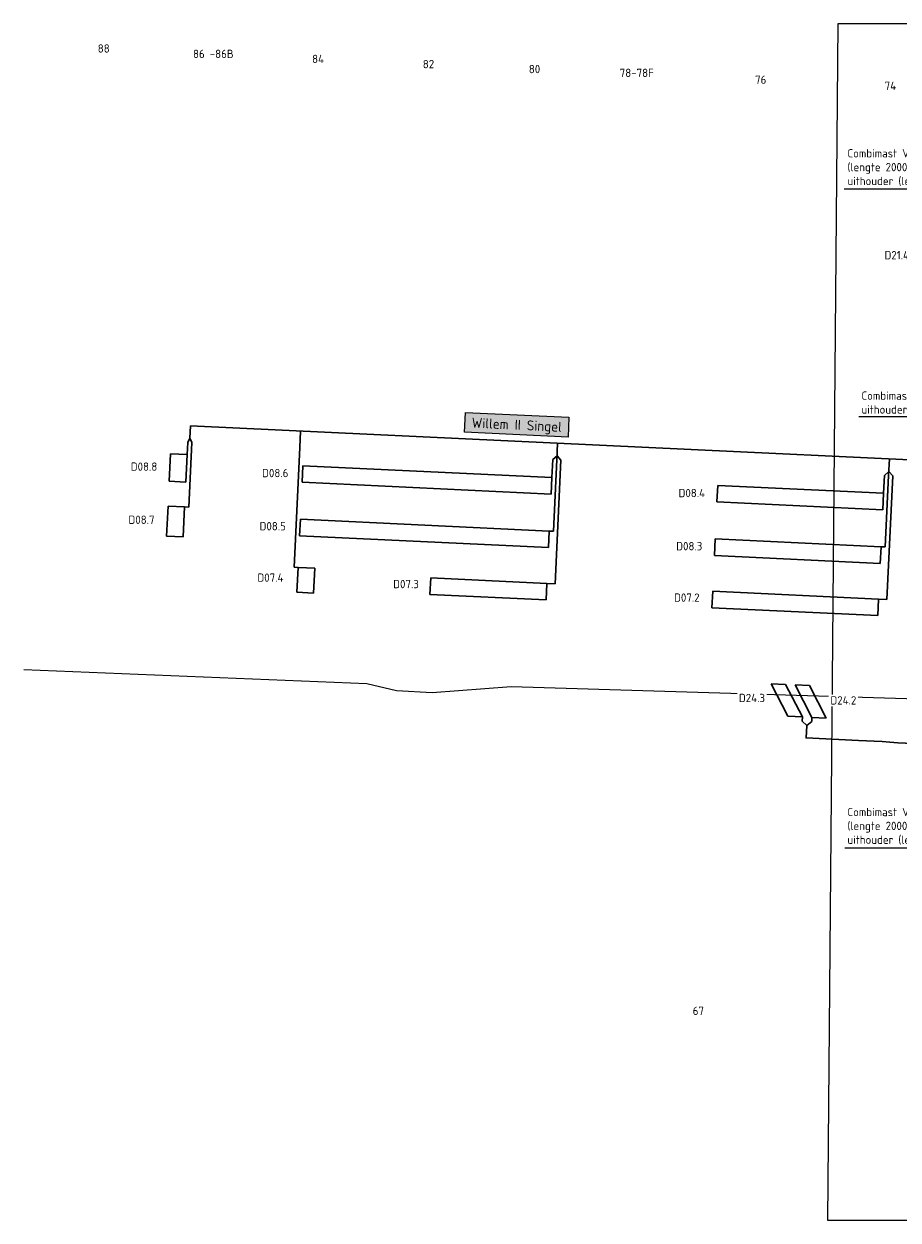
# Model space of a CAD drawing. Header units: metres. Extents: x 196669 to 197699, y 355514 to 356669.
# Tile 3 of 20: x 197096 to 197149, y 355671 to 355743. Entities that reach past the tile are written whole.
import ezdxf
from ezdxf import colors
from ezdxf.entities.mleader import LeaderData, LeaderLine
from ezdxf.enums import TextEntityAlignment as Align
from ezdxf.lldxf.tags import DXFTag
from ezdxf.math import Vec2, Vec3

# ---------------------------------------------------------------- set-up
doc = ezdxf.new("R2010")
doc.units = ezdxf.units.M
for name, color, linetype, lineweight in [('B-WE-KL-DATA_KOPPELKABEL_GLASVEZEL-G', 104, 'KL-GLASVEZEL-N', 20), ('B-WE-OG-BEBOUWING_HUISNUMMER-T35', 252, 'Continuous', 9), ('B-WE-OG-BEBOUWING_STRAATNAAM-T35', 7, 'Continuous', 9), ('N-WE-KL-VRI_KABEL-G', 30, 'Continuous', 30), ('N-WE-KL-VRI_UITSLIJPER-G', 130, 'Continuous', 30), ('N-WE-VW-VRI-ONTRUIMINGSTIJDEN_OTTO-G', 7, 'Continuous', 25), ('N-WE-VW-VRI-T25', 7, 'Continuous', 20), ('N-WE-VW-VRI_DETECTIELUS-G', 3, 'Continuous', 30), ('N-WE-VW-VRI_DETECTIELUS-T25', 7, 'Continuous', 30)]:
    doc.layers.add(name, color=color, linetype=linetype, lineweight=lineweight)
doc.styles.add('NLCS-ISO-M200-T25', font='NLCS-ISO.ttf', dxfattribs={"height": 0.5})
doc.styles.add('NLCS-ISO-M200-T30', font='NLCS-ISO.ttf', dxfattribs={"height": 0.6})
doc.styles.get("Standard").update_dxf_attribs({"font": 'Microsoft JhengHei.ttf'})
tags = doc.linetypes.add('KL-GLASVEZEL-N', pattern='A,4,-1,[101,NLCS.SHX,S=0.5,R=0,X=0,Y=0],-1,4,-1,["G",Standard,S=1,R=0,X=-0.25,Y=-0.5],-1.5', length=12.5).pattern_tags.tags
tags[18] = DXFTag(74, 10)

# ---------------------------------------------------------------- blocks, each defined once
blk = doc.blocks.new('_Dot')
at = {"color": 0, "linetype": 'ByBlock', "lineweight": -2}
blk.add_line((-0.5, 0), (-1, 0), dxfattribs=at)
at = {"color": 0, "linetype": 'ByBlock', "const_width": 0.5}
blk.add_lwpolyline([(-0.25, 0, 1), (0.25, 0, 1)], format="xyb", close=True, dxfattribs=at)

msp = doc.modelspace()

# ---------------------------------------------------------------- linework, layer by layer
at = {"layer": 'B-WE-KL-DATA_KOPPELKABEL_GLASVEZEL-G', "ltscale": 0.2, "flags": 128}
msp.add_lwpolyline([(197096.119, 355704.222), (197116.761, 355703.379), (197118.545, 355702.952), (197120.702, 355702.848), (197125.465, 355703.201), (197155.195, 355702.296), (197158.234, 355701.831), (197159.45, 355699.861), (197164.435, 355696.091)], dxfattribs=at)
at = {"layer": 'N-WE-KL-VRI_KABEL-G'}
for p, q in [((197106.153, 355718.885), (197106.117, 355718.136)), ((197112.723, 355717.573), (197112.771, 355718.571)), ((197128.206, 355716.839), (197128.253, 355717.838)), ((197148.184, 355715.893), (197148.231, 355716.892))]:
    msp.add_line(p, q, dxfattribs=at)
for points in [[(197106.153, 355718.885), (197155.403, 355716.552)], [(197105.981, 355717.892), (197106.117, 355718.136), (197106.234, 355717.88)]]:
    msp.add_lwpolyline(points, dxfattribs=at)
at = {"layer": 'N-WE-KL-VRI_KABEL-G', "flags": 128}
for points in [[(197127.956, 355716.851), (197128.218, 355717.089), (197128.456, 355716.827)], [(197147.934, 355715.905), (197148.195, 355716.143), (197148.433, 355715.881)], [(197142.975, 355701.123), (197143.252, 355700.86), (197143.552, 355701.096)]]:
    msp.add_lwpolyline(points, dxfattribs=at)
msp.add_lwpolyline([(197161.366, 355698.096, 0.03821), (197146.373, 355699.961), (197143.216, 355700.11), (197143.252, 355700.86)], format="xyb", dxfattribs=at)
at = {"layer": 'N-WE-KL-VRI_UITSLIJPER-G'}
for p, q in [((197105.981, 355717.892), (197105.946, 355717.153)), ((197106.23, 355717.88), (197106.046, 355713.994)), ((197112.383, 355710.381), (197112.723, 355717.573)), ((197127.905, 355715.777), (197127.956, 355716.851)), ((197128.002, 355712.544), (197128.206, 355716.839)), ((197128.103, 355709.386), (197128.456, 355716.827)), ((197147.883, 355714.831), (197147.934, 355715.905)), ((197147.98, 355711.598), (197148.184, 355715.893)), ((197148.081, 355708.44), (197148.433, 355715.881)), ((197105.797, 355714.006), (197106.046, 355713.994)), ((197127.753, 355712.556), (197128.002, 355712.544)), ((197147.73, 355711.61), (197147.98, 355711.598)), ((197112.383, 355710.381), (197112.632, 355710.369)), ((197127.604, 355709.409), (197128.103, 355709.386)), ((197147.581, 355708.463), (197148.081, 355708.44)), ((197142.987, 355701.373), (197142.975, 355701.123)), ((197143.564, 355701.345), (197143.552, 355701.096))]:
    msp.add_line(p, q, dxfattribs=at)
at = {"layer": 'N-WE-VW-VRI-ONTRUIMINGSTIJDEN_OTTO-G', "color": 254}
msp.add_lwpolyline([(197144.508, 355671.093), (197214.28, 355671.093), (197214.897, 355743.072), (197145.125, 355743.072)], close=True, dxfattribs=at)
at = {"layer": 'N-WE-VW-VRI_DETECTIELUS-G'}
for p, q in [((197104.869, 355715.552), (197104.947, 355717.2)), ((197104.947, 355717.2), (197105.946, 355717.153)), ((197105.946, 355717.153), (197105.868, 355715.505)), ((197112.922, 355716.487), (197112.875, 355715.488)), ((197127.905, 355715.777), (197112.922, 355716.487)), ((197105.868, 355715.505), (197104.869, 355715.552)), ((197127.858, 355714.778), (197127.905, 355715.777)), ((197112.875, 355715.488), (197127.858, 355714.778)), ((197137.894, 355715.304), (197137.847, 355714.305)), ((197147.883, 355714.831), (197137.894, 355715.304)), ((197147.836, 355713.832), (197147.883, 355714.831)), ((197137.847, 355714.305), (197147.836, 355713.832)), ((197104.713, 355712.256), (197104.798, 355714.054)), ((197104.798, 355714.054), (197105.797, 355714.006)), ((197105.797, 355714.006), (197105.711, 355712.208)), ((197112.722, 355712.267), (197112.77, 355713.266)), ((197112.77, 355713.266), (197127.753, 355712.556)), ((197105.711, 355712.208), (197104.713, 355712.256)), ((197127.705, 355711.557), (197112.722, 355712.267)), ((197127.753, 355712.556), (197127.705, 355711.557)), ((197137.694, 355711.084), (197137.742, 355712.083)), ((197137.742, 355712.083), (197147.73, 355711.61)), ((197147.73, 355711.61), (197147.683, 355710.611)), ((197147.683, 355710.611), (197137.694, 355711.084)), ((197112.561, 355708.871), (197112.632, 355710.369)), ((197112.632, 355710.369), (197113.631, 355710.322)), ((197113.631, 355710.322), (197113.56, 355708.823)), ((197120.564, 355708.742), (197120.612, 355709.741)), ((197120.612, 355709.741), (197127.604, 355709.409)), ((197127.604, 355709.409), (197127.556, 355708.411)), ((197113.56, 355708.823), (197112.561, 355708.871)), ((197127.556, 355708.411), (197120.564, 355708.742)), ((197137.545, 355707.937), (197137.593, 355708.936)), ((197137.593, 355708.936), (197147.581, 355708.463)), ((197147.581, 355708.463), (197147.534, 355707.464)), ((197147.534, 355707.464), (197137.545, 355707.937)), ((197142.122, 355701.414), (197141.116, 355703.363)), ((197141.116, 355703.363), (197141.981, 355703.322)), ((197141.981, 355703.322), (197142.987, 355701.373)), ((197143.564, 355701.345), (197142.558, 355703.295)), ((197142.558, 355703.295), (197143.423, 355703.254)), ((197143.423, 355703.254), (197144.429, 355701.304)), ((197142.987, 355701.373), (197142.122, 355701.414)), ((197144.429, 355701.304), (197143.564, 355701.345))]:
    msp.add_line(p, q, dxfattribs=at)

# ---------------------------------------------------------------- texts
at = {"layer": 'B-WE-OG-BEBOUWING_HUISNUMMER-T35', "style": 'NLCS-ISO-M200-T25'}
for s, p in [('88', (197100.926, 355741.596)), ('86 -86B', (197107.523, 355741.269)), ('84', (197113.831, 355740.966)), ('82', (197120.478, 355740.654)), ('80', (197126.862, 355740.355)), ('78-78F', (197133.017, 355740.128)), ('76', (197140.482, 355739.717)), ('74', (197148.29, 355739.35)), ('67', (197136.726, 355683.684))]:
    msp.add_text(s, height=0.5, dxfattribs=at).set_placement(p, align=Align.MIDDLE)
at = {"layer": 'B-WE-OG-BEBOUWING_STRAATNAAM-T35', "insert": (197125.81, 355719.25), "char_height": 0.6, "width": 5.62954, "attachment_point": 2, "rotation": 357.28828, "style": 'NLCS-ISO-M200-T30', "bg_fill": 17, "box_fill_scale": 1.5, "bg_fill_color": 256, "bg_fill_true_color": 14737364, "bg_fill_transparency": 0}
msp.add_mtext('Willem II Singel', dxfattribs=at)
at = {"layer": 'N-WE-VW-VRI_DETECTIELUS-T25', "char_height": 0.5, "attachment_point": 2, "style": 'NLCS-ISO-M200-T25', "bg_fill": 3, "box_fill_scale": 1.2, "bg_fill_color": 256, "bg_fill_transparency": 0}
for s, insert in [('D08.8', (197103.352, 355716.682)), ('D08.4', (197136.332, 355715.093)), ('D08.7', (197103.201, 355713.485)), ('D08.5', (197111.101, 355713.098)), ('D08.3', (197136.18, 355711.896)), ('D07.4', (197110.963, 355710.002)), ('D07.3', (197119.126, 355709.615)), ('D07.2', (197136.034, 355708.8))]:
    msp.add_mtext(s, dxfattribs=dict(at, insert=insert))

# ---------------------------------------------------------------- next in the draw order: texts
for s, insert in [('D08.6', (197111.252, 355716.295)), ('D24.3', (197139.954, 355702.76))]:
    msp.add_mtext(s, dxfattribs=dict(at, insert=insert))

# ---------------------------------------------------------------- next in the draw order: leaders
at = {"layer": 'N-WE-VW-VRI-T25'}
ml = msp.add_multileader_mtext('Standard', dxfattribs=at)
ml.set_content('Combimast VRI-OV met een hoge uithouder (lengte 2000mm, hoogte 8.00 m) en een lage uithouder (lengte 1000mm, hoogte 5.00 m)', color=256, style='NLCS-ISO-M200-T25')
ml.set_leader_properties(color=256, linetype='ByLayer', lineweight=-1)
ml.set_arrow_properties(name='DOT')
ml.build(insert=Vec2(0, 0))
ml.multileader.update_dxf_attribs({"text_left_attachment_type": 5, "text_right_attachment_type": 5, "dogleg_length": 0.5, "arrow_head_size": 0.2})
ctx = ml.context
ctx.base_point, ctx.char_height, ctx.arrow_head_size, ctx.landing_gap_size, ctx.plane_origin, ctx.plane_x_axis, ctx.plane_y_axis = Vec3(197145.523, 355733.121), 0.5, 0.2, 0.18, Vec3(197155.158, 355743.768), Vec3(1, -0.000151), Vec3(0.000151, 1)
ctx.left_attachment, ctx.right_attachment = 5, 5
notes = []
notes.append((ctx, [(0, (1, 1, 0), (197159.858, 355733.119), (-1, 0.000151), 0.5, [(2, [(197163.306, 355725.688)], 0, [])])]))
ctx.mtext.insert, ctx.mtext.text_direction, ctx.mtext.rotation, ctx.mtext.width, ctx.mtext.defined_height, ctx.mtext.flow_direction = Vec3(197145.703, 355735.538), Vec3(1, -0.000151), 6.283034, 13.5461, 0.659, 5
ctx.mtext.has_bg_fill, ctx.mtext.bg_color, ctx.mtext.bg_scale_factor, ctx.mtext.bg_transparency, ctx.mtext.use_window_bg_color = 1, -1023410167, 1.5, 0, 1
ml = msp.add_multileader_mtext('Standard', dxfattribs=at)
ml.set_content('Combimast VRI-OV met een hoge dubbele uithouder (lengte 2000mm, hoogte 8.00 m)', color=256, style='NLCS-ISO-M200-T25')
ml.set_leader_properties(color=256, linetype='ByLayer', lineweight=-1)
ml.set_arrow_properties(name='DOT')
ml.build(insert=Vec2(0, 0))
ml.multileader.update_dxf_attribs({"text_left_attachment_type": 5, "text_right_attachment_type": 5, "dogleg_length": 0.5, "arrow_head_size": 0.2})
ctx = ml.context
ctx.base_point, ctx.char_height, ctx.arrow_head_size, ctx.landing_gap_size, ctx.plane_origin, ctx.plane_x_axis, ctx.plane_y_axis = Vec3(197146.366, 355719.421), 0.5, 0.2, 0.18, Vec3(197150.515, 355738.63), Vec3(1, -0.000151), Vec3(0.000151, 1)
ctx.left_attachment, ctx.right_attachment = 5, 5
notes.append((ctx, [(0, (1, 1, 0), (197159.951, 355719.419), (-1, 0.000151), 0.5, [(2, [(197162.842, 355716.84)], 0, [])])]))
ctx.mtext.insert, ctx.mtext.text_direction, ctx.mtext.rotation, ctx.mtext.width, ctx.mtext.defined_height, ctx.mtext.flow_direction = Vec3(197146.546, 355720.954), Vec3(1, -0.000151), 6.283034, 12.7523, 0.659, 5
ctx.mtext.has_bg_fill, ctx.mtext.bg_color, ctx.mtext.bg_scale_factor, ctx.mtext.bg_transparency, ctx.mtext.use_window_bg_color = 1, -1023410167, 1.5, 0, 1
ml = msp.add_multileader_mtext('Standard', dxfattribs=at)
ml.set_content('Combimast VRI-OV met een hoge uithouder (lengte 2000mm, hoogte 8.00 m) en een lage uithouder (lengte 1000mm, hoogte 5.00 m)', color=256, style='NLCS-ISO-M200-T25')
ml.set_leader_properties(color=256, linetype='ByLayer', lineweight=-1)
ml.set_arrow_properties(name='DOT')
ml.build(insert=Vec2(0, 0))
ml.multileader.update_dxf_attribs({"text_left_attachment_type": 5, "text_right_attachment_type": 5, "dogleg_length": 0.5, "arrow_head_size": 0.2})
ctx = ml.context
ctx.base_point, ctx.char_height, ctx.arrow_head_size, ctx.landing_gap_size, ctx.plane_origin, ctx.plane_x_axis, ctx.plane_y_axis = Vec3(197145.522, 355693.482), 0.5, 0.2, 0.18, Vec3(197150.71, 355708.45), Vec3(1, -0.000151), Vec3(0.000151, 1)
ctx.left_attachment, ctx.right_attachment = 5, 5
notes.append((ctx, [(0, (1, 1, 0), (197159.857, 355693.479), (-1, 0.000151), 0.5, [(0, [(197162.418, 355704.547), (197175.209, 355698.766)], 0, [])])]))
ctx.mtext.insert, ctx.mtext.text_direction, ctx.mtext.rotation, ctx.mtext.width, ctx.mtext.defined_height, ctx.mtext.flow_direction = Vec3(197145.702, 355695.898), Vec3(1, -0.000151), 6.283034, 13.50208, 0.659, 5
ctx.mtext.has_bg_fill, ctx.mtext.bg_color, ctx.mtext.bg_scale_factor, ctx.mtext.bg_transparency, ctx.mtext.use_window_bg_color = 1, -1023410167, 1.5, 0, 1
for ctx, leaders in notes:
    for number, flags, end, landing, length, lines in leaders:
        leader = LeaderData()
        leader.index, (leader.has_last_leader_line, leader.has_dogleg_vector, leader.attachment_direction) = number, flags
        leader.last_leader_point, leader.dogleg_vector, leader.dogleg_length = Vec3(end), Vec3(landing), length
        for number, points, colour, breaks in lines:
            line = LeaderLine()
            line.index, line.vertices, line.color, line.breaks = number, Vec3.list(points), colors.encode_raw_color(colour), breaks
            leader.lines.append(line)
        ctx.leaders.append(leader)

# ---------------------------------------------------------------- next in the draw order: texts
at = {"layer": 'N-WE-VW-VRI_DETECTIELUS-T25', "char_height": 0.5, "attachment_point": 2, "style": 'NLCS-ISO-M200-T25', "bg_fill": 3, "box_fill_scale": 1.2, "bg_fill_color": 256, "bg_fill_transparency": 0}
for s, insert in [('D21.4', (197148.673, 355729.408)), ('D24.2', (197145.457, 355702.617))]:
    msp.add_mtext(s, dxfattribs=dict(at, insert=insert))

doc.saveas('drawing.dxf')
